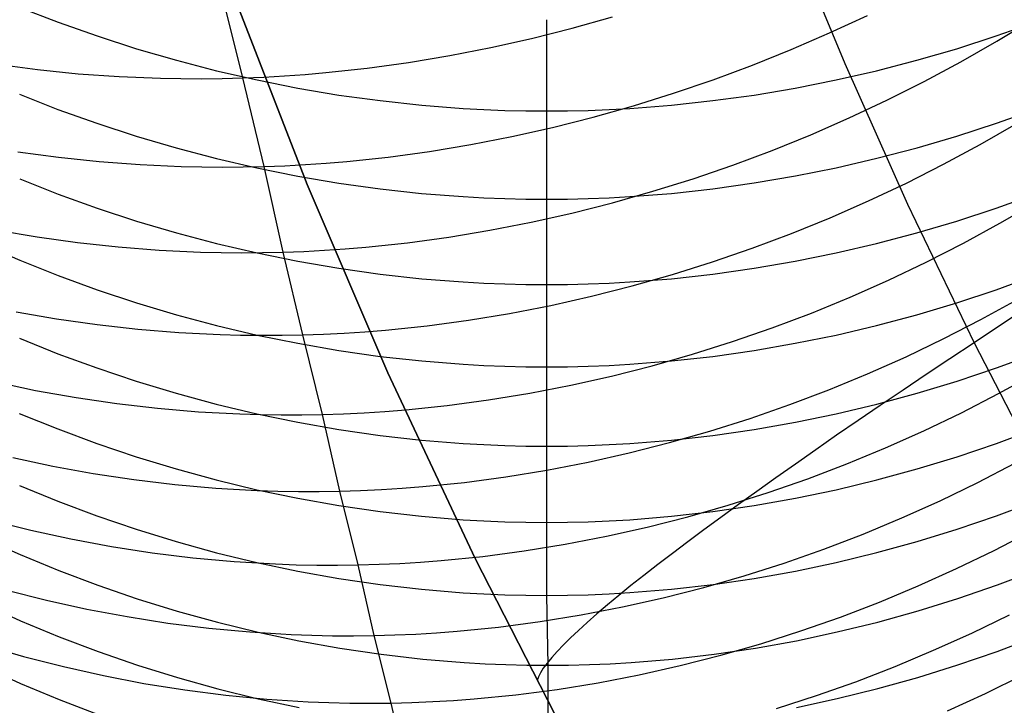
# Model space of a CAD drawing. Extents: x -383 to 1849, y -1185 to -529.
# Tile 40 of 256: x -330.27 to -318.77, y -1111.52 to -1103.51. Entities that reach past the tile are written whole.
import ezdxf

# ---------------------------------------------------------------- set-up
doc = ezdxf.new("R2010")
doc.units = 0
doc.layers.add('PREDEFINITO', color=7, linetype='CONTINUOUS')

msp = doc.modelspace()

# ---------------------------------------------------------------- linework, layer by layer
at = {"layer": 'PREDEFINITO'}
for p, q in [((-321.318, -1102.369, 433.091), (-320.632, -1104.028, 433.078)), ((-327.663, -1104.195, 521.843), (-327.928, -1103.13, 520.127)), ((-327.782, -1103.205, 420), (-326.914, -1105.437, 420)), ((-327.782, -1103.205, 370), (-326.914, -1105.437, 370)), ((-326.914, -1105.437, 395), (-327.782, -1103.205, 395)), ((-327.782, -1103.205, 420), (-326.914, -1105.437, 420)), ((-330.271, -1103.372, 627.961), (-329.822, -1103.545, 628.057)), ((-329.822, -1103.545, 628.057), (-329.366, -1103.705, 628.146)), ((-324.116, -1103.515, 630.375), (-324.116, -1104.58, 628.632)), ((-323.816, -1103.613, 521.668), (-323.345, -1103.48, 521.687)), ((-320.81, -1103.669, 523.646), (-320.368, -1103.464, 523.714)), ((-318.863, -1103.705, 628.146), (-318.408, -1103.545, 628.057)), ((-318.854, -1103.766, 525.719), (-318.442, -1103.515, 525.815)), ((-324.291, -1103.733, 521.658), (-323.816, -1103.613, 521.668)), ((-321.257, -1103.863, 523.587), (-320.81, -1103.669, 523.646)), ((-329.366, -1103.705, 628.146), (-328.906, -1103.853, 628.229)), ((-324.768, -1103.84, 521.657), (-324.291, -1103.733, 521.658)), ((-319.324, -1103.853, 628.228), (-318.863, -1103.705, 628.146)), ((-319.275, -1104.007, 525.631), (-318.854, -1103.766, 525.719)), ((-328.906, -1103.853, 628.229), (-328.441, -1103.988, 628.303)), ((-325.248, -1103.934, 521.665), (-324.768, -1103.84, 521.657)), ((-321.711, -1104.046, 523.535), (-321.257, -1103.863, 523.587)), ((-319.79, -1103.988, 628.303), (-319.324, -1103.853, 628.228)), ((-328.441, -1103.988, 628.303), (-327.971, -1104.11, 628.371)), ((-326.212, -1104.081, 521.708), (-325.729, -1104.014, 521.682)), ((-325.729, -1104.014, 521.682), (-325.248, -1103.934, 521.665)), ((-320.26, -1104.11, 628.371), (-319.79, -1103.988, 628.303)), ((-319.703, -1104.236, 525.55), (-319.275, -1104.007, 525.631)), ((-330.536, -1104.035, 522.361), (-330.063, -1104.097, 522.253)), ((-330.063, -1104.097, 522.253), (-329.587, -1104.145, 522.153)), ((-327.971, -1104.11, 628.371), (-327.498, -1104.218, 628.431)), ((-326.937, -1104.154, 521.765), (-326.696, -1104.133, 521.744)), ((-326.696, -1104.133, 521.744), (-326.212, -1104.081, 521.708)), ((-322.169, -1104.216, 523.492), (-321.711, -1104.046, 523.535)), ((-320.734, -1104.218, 628.431), (-320.26, -1104.11, 628.371)), ((-320.632, -1104.028, 433.078), (-319.9, -1105.668, 433.067)), ((-329.587, -1104.145, 522.153), (-329.108, -1104.179, 522.062)), ((-329.108, -1104.179, 522.062), (-328.628, -1104.199, 521.98)), ((-328.628, -1104.199, 521.98), (-328.387, -1104.203, 521.942)), ((-328.387, -1104.203, 521.942), (-328.146, -1104.204, 521.907)), ((-328.146, -1104.204, 521.907), (-327.905, -1104.202, 521.873)), ((-327.905, -1104.202, 521.873), (-327.663, -1104.195, 521.843)), ((-327.663, -1104.195, 521.843), (-327.421, -1104.185, 521.814)), ((-327.417, -1105.229, 523.582), (-327.663, -1104.195, 521.843)), ((-327.498, -1104.218, 628.431), (-327.021, -1104.313, 628.484)), ((-327.421, -1104.185, 521.814), (-327.179, -1104.171, 521.789)), ((-327.179, -1104.171, 521.789), (-326.937, -1104.154, 521.765)), ((-322.632, -1104.374, 523.457), (-322.169, -1104.216, 523.492)), ((-321.211, -1104.313, 628.484), (-320.734, -1104.218, 628.431)), ((-320.139, -1104.455, 525.476), (-319.703, -1104.236, 525.55)), ((-327.021, -1104.313, 628.484), (-326.541, -1104.394, 628.529)), ((-321.691, -1104.394, 628.528), (-321.211, -1104.313, 628.484)), ((-330.275, -1104.386, 626.219), (-329.825, -1104.562, 626.312)), ((-326.541, -1104.394, 628.529), (-326.059, -1104.46, 628.565)), ((-326.059, -1104.46, 628.565), (-325.575, -1104.512, 628.594)), ((-323.1, -1104.52, 523.431), (-322.632, -1104.374, 523.457)), ((-322.657, -1104.512, 628.594), (-322.173, -1104.46, 628.565)), ((-322.173, -1104.46, 628.565), (-321.691, -1104.394, 628.528)), ((-320.581, -1104.662, 525.411), (-320.139, -1104.455, 525.476)), ((-329.825, -1104.562, 626.312), (-329.37, -1104.724, 626.399)), ((-325.575, -1104.512, 628.594), (-325.09, -1104.55, 628.615)), ((-325.09, -1104.55, 628.615), (-324.847, -1104.563, 628.623)), ((-324.847, -1104.563, 628.623), (-324.603, -1104.573, 628.628)), ((-324.603, -1104.573, 628.628), (-324.36, -1104.579, 628.631)), ((-324.36, -1104.579, 628.631), (-324.116, -1104.58, 628.632)), ((-324.116, -1104.58, 628.632), (-323.873, -1104.579, 628.631)), ((-324.116, -1104.58, 628.632), (-324.116, -1105.611, 626.868)), ((-323.873, -1104.579, 628.631), (-323.629, -1104.573, 628.628)), ((-323.629, -1104.573, 628.628), (-323.386, -1104.563, 628.623)), ((-323.571, -1104.652, 523.412), (-323.1, -1104.52, 523.431)), ((-323.386, -1104.563, 628.623), (-323.143, -1104.55, 628.615)), ((-323.143, -1104.55, 628.615), (-322.657, -1104.512, 628.594)), ((-318.861, -1104.723, 626.398), (-318.405, -1104.56, 626.312)), ((-324.045, -1104.772, 523.403), (-323.571, -1104.652, 523.412)), ((-321.029, -1104.857, 525.353), (-320.581, -1104.662, 525.411)), ((-329.37, -1104.724, 626.399), (-328.909, -1104.874, 626.478)), ((-324.523, -1104.879, 523.402), (-324.045, -1104.772, 523.403)), ((-319.322, -1104.873, 626.477), (-318.861, -1104.723, 626.398)), ((-319.051, -1104.972, 527.402), (-318.631, -1104.73, 527.488)), ((-328.909, -1104.874, 626.478), (-328.443, -1105.011, 626.55)), ((-325.002, -1104.973, 523.409), (-324.523, -1104.879, 523.402)), ((-321.482, -1105.041, 525.303), (-321.029, -1104.857, 525.353)), ((-319.788, -1105.01, 626.55), (-319.322, -1104.873, 626.477)), ((-330.292, -1105.057, 524.085), (-329.818, -1105.121, 523.979)), ((-328.443, -1105.011, 626.55), (-327.973, -1105.134, 626.616)), ((-325.966, -1105.118, 523.451), (-325.483, -1105.052, 523.426)), ((-325.483, -1105.052, 523.426), (-325.002, -1104.973, 523.409)), ((-321.941, -1105.212, 525.26), (-321.482, -1105.041, 525.303)), ((-320.258, -1105.133, 626.615), (-319.788, -1105.01, 626.55)), ((-319.478, -1105.203, 527.324), (-319.051, -1104.972, 527.402)), ((-329.818, -1105.121, 523.979), (-329.342, -1105.171, 523.883)), ((-329.342, -1105.171, 523.883), (-328.863, -1105.207, 523.794)), ((-327.973, -1105.134, 626.616), (-327.5, -1105.244, 626.674)), ((-326.692, -1105.19, 523.506), (-326.45, -1105.169, 523.486)), ((-326.45, -1105.169, 523.486), (-325.966, -1105.118, 523.451)), ((-320.732, -1105.243, 626.674), (-320.258, -1105.133, 626.615)), ((-328.863, -1105.207, 523.794), (-328.383, -1105.229, 523.715)), ((-328.383, -1105.229, 523.715), (-328.142, -1105.234, 523.678)), ((-328.142, -1105.234, 523.678), (-327.901, -1105.236, 523.644)), ((-327.901, -1105.236, 523.644), (-327.659, -1105.234, 523.612)), ((-327.659, -1105.234, 523.612), (-327.417, -1105.229, 523.582)), ((-327.5, -1105.244, 626.674), (-327.023, -1105.34, 626.725)), ((-327.417, -1105.229, 523.582), (-327.175, -1105.219, 523.554)), ((-327.194, -1106.228, 525.344), (-327.417, -1105.229, 523.582)), ((-327.175, -1105.219, 523.554), (-326.934, -1105.206, 523.529)), ((-326.934, -1105.206, 523.529), (-326.692, -1105.19, 523.506)), ((-322.405, -1105.372, 525.226), (-321.941, -1105.212, 525.26)), ((-321.209, -1105.339, 626.724), (-320.732, -1105.243, 626.674)), ((-319.913, -1105.422, 527.253), (-319.478, -1105.203, 527.324)), ((-330.271, -1105.374, 624.461), (-329.822, -1105.551, 624.55)), ((-327.023, -1105.34, 626.725), (-326.543, -1105.422, 626.768)), ((-322.873, -1105.518, 525.2), (-322.405, -1105.372, 525.226)), ((-321.69, -1105.421, 626.768), (-321.209, -1105.339, 626.724)), ((-326.914, -1105.437, 420), (-325.97, -1107.638, 420)), ((-326.914, -1105.437, 370), (-325.97, -1107.638, 370)), ((-325.97, -1107.638, 395), (-326.914, -1105.437, 395)), ((-326.914, -1105.437, 420), (-325.97, -1107.638, 420)), ((-326.543, -1105.422, 626.768), (-326.06, -1105.489, 626.804)), ((-326.06, -1105.489, 626.804), (-325.576, -1105.542, 626.832)), ((-323.345, -1105.652, 525.182), (-322.873, -1105.518, 525.2)), ((-322.657, -1105.542, 626.832), (-322.172, -1105.489, 626.804)), ((-322.172, -1105.489, 626.804), (-321.69, -1105.421, 626.768)), ((-320.354, -1105.63, 527.19), (-319.913, -1105.422, 527.253)), ((-329.822, -1105.551, 624.55), (-329.366, -1105.715, 624.633)), ((-325.576, -1105.542, 626.832), (-325.09, -1105.58, 626.852)), ((-325.09, -1105.58, 626.852), (-324.847, -1105.593, 626.859)), ((-324.847, -1105.593, 626.859), (-324.604, -1105.603, 626.864)), ((-324.604, -1105.603, 626.864), (-324.36, -1105.609, 626.867)), ((-324.36, -1105.609, 626.867), (-324.116, -1105.611, 626.868)), ((-324.116, -1105.611, 626.868), (-323.873, -1105.609, 626.867)), ((-324.116, -1105.611, 626.868), (-324.116, -1106.608, 625.084)), ((-323.873, -1105.609, 626.867), (-323.629, -1105.603, 626.864)), ((-323.629, -1105.603, 626.864), (-323.386, -1105.593, 626.859)), ((-323.386, -1105.593, 626.859), (-323.142, -1105.58, 626.852)), ((-323.142, -1105.58, 626.852), (-322.657, -1105.542, 626.832)), ((-320.802, -1105.827, 527.134), (-320.354, -1105.63, 527.19)), ((-318.863, -1105.715, 624.633), (-318.408, -1105.551, 624.55)), ((-329.366, -1105.715, 624.633), (-328.906, -1105.866, 624.71)), ((-323.82, -1105.772, 525.173), (-323.345, -1105.652, 525.182)), ((-319.9, -1105.668, 433.067), (-319.122, -1107.286, 433.058)), ((-319.324, -1105.866, 624.709), (-318.863, -1105.715, 624.633)), ((-318.819, -1105.892, 529.197), (-318.4, -1105.648, 529.28)), ((-324.297, -1105.88, 525.171), (-323.82, -1105.772, 525.173)), ((-321.255, -1106.011, 527.085), (-320.802, -1105.827, 527.134)), ((-319.79, -1106.003, 624.779), (-319.324, -1105.866, 624.709)), ((-330.539, -1105.971, 525.937), (-330.069, -1106.05, 525.828)), ((-328.906, -1105.866, 624.71), (-328.441, -1106.003, 624.779)), ((-325.259, -1106.053, 525.194), (-324.777, -1105.973, 525.179)), ((-324.777, -1105.973, 525.179), (-324.297, -1105.88, 525.171)), ((-319.246, -1106.124, 529.121), (-318.819, -1105.892, 529.197)), ((-330.069, -1106.05, 525.828), (-329.596, -1106.116, 525.727)), ((-328.441, -1106.003, 624.779), (-327.971, -1106.128, 624.842)), ((-325.742, -1106.119, 525.219), (-325.259, -1106.053, 525.194)), ((-321.714, -1106.183, 527.044), (-321.255, -1106.011, 527.085)), ((-320.26, -1106.128, 624.842), (-319.79, -1106.003, 624.779)), ((-330.714, -1106.132, 622.591), (-330.271, -1106.323, 622.682)), ((-329.596, -1106.116, 525.727), (-329.119, -1106.167, 525.633)), ((-329.119, -1106.167, 525.633), (-328.64, -1106.204, 525.548)), ((-328.64, -1106.204, 525.548), (-328.16, -1106.227, 525.472)), ((-327.971, -1106.128, 624.842), (-327.498, -1106.238, 624.898)), ((-326.952, -1106.219, 525.317), (-326.71, -1106.207, 525.293)), ((-326.71, -1106.207, 525.293), (-326.468, -1106.19, 525.271)), ((-326.468, -1106.19, 525.271), (-326.226, -1106.17, 525.251)), ((-326.226, -1106.17, 525.251), (-325.742, -1106.119, 525.219)), ((-322.177, -1106.342, 527.011), (-321.714, -1106.183, 527.044)), ((-320.734, -1106.238, 624.898), (-320.26, -1106.128, 624.842)), ((-319.68, -1106.346, 529.052), (-319.246, -1106.124, 529.121)), ((-330.271, -1106.323, 622.682), (-329.822, -1106.501, 622.768)), ((-328.16, -1106.227, 525.472), (-327.919, -1106.233, 525.436)), ((-327.919, -1106.233, 525.436), (-327.677, -1106.235, 525.403)), ((-327.677, -1106.235, 525.403), (-327.436, -1106.234, 525.372)), ((-327.498, -1106.238, 624.898), (-327.021, -1106.335, 624.946)), ((-327.436, -1106.234, 525.372), (-327.194, -1106.228, 525.344)), ((-327.194, -1106.228, 525.344), (-326.952, -1106.219, 525.317)), ((-326.965, -1107.194, 527.125), (-327.194, -1106.228, 525.344)), ((-321.211, -1106.335, 624.946), (-320.734, -1106.238, 624.898)), ((-327.021, -1106.335, 624.946), (-326.541, -1106.417, 624.988)), ((-326.541, -1106.417, 624.988), (-326.059, -1106.485, 625.022)), ((-322.645, -1106.489, 526.986), (-322.177, -1106.342, 527.011)), ((-322.173, -1106.485, 625.022), (-321.691, -1106.417, 624.988)), ((-321.691, -1106.417, 624.988), (-321.211, -1106.335, 624.946)), ((-320.121, -1106.555, 528.991), (-319.68, -1106.346, 529.052)), ((-329.822, -1106.501, 622.768), (-329.366, -1106.667, 622.848)), ((-326.059, -1106.485, 625.022), (-325.575, -1106.539, 625.049)), ((-325.575, -1106.539, 625.049), (-325.09, -1106.577, 625.069)), ((-323.143, -1106.577, 625.069), (-322.657, -1106.539, 625.049)), ((-323.116, -1106.623, 526.969), (-322.645, -1106.489, 526.986)), ((-322.657, -1106.539, 625.049), (-322.173, -1106.485, 625.022)), ((-320.569, -1106.753, 528.936), (-320.121, -1106.555, 528.991)), ((-318.863, -1106.667, 622.848), (-318.408, -1106.501, 622.768)), ((-329.366, -1106.667, 622.848), (-328.906, -1106.819, 622.921)), ((-325.09, -1106.577, 625.069), (-324.847, -1106.591, 625.075)), ((-324.847, -1106.591, 625.075), (-324.603, -1106.6, 625.08)), ((-324.603, -1106.6, 625.08), (-324.36, -1106.606, 625.083)), ((-324.36, -1106.606, 625.083), (-324.116, -1106.608, 625.084)), ((-324.116, -1106.608, 625.084), (-323.873, -1106.606, 625.083)), ((-324.116, -1106.608, 625.084), (-324.116, -1107.569, 623.281)), ((-323.873, -1106.606, 625.083), (-323.629, -1106.6, 625.08)), ((-323.629, -1106.6, 625.08), (-323.386, -1106.591, 625.075)), ((-323.591, -1106.743, 526.959), (-323.116, -1106.623, 526.969)), ((-323.386, -1106.591, 625.075), (-323.143, -1106.577, 625.069)), ((-319.324, -1106.819, 622.921), (-318.863, -1106.667, 622.848)), ((-324.068, -1106.85, 526.958), (-323.591, -1106.743, 526.959)), ((-321.022, -1106.939, 528.889), (-320.569, -1106.753, 528.936)), ((-319.042, -1107.015, 530.938), (-318.615, -1106.781, 531.011)), ((-328.906, -1106.819, 622.921), (-328.44, -1106.959, 622.988)), ((-324.548, -1106.943, 526.965), (-324.068, -1106.85, 526.958)), ((-319.79, -1106.959, 622.988), (-319.324, -1106.819, 622.921)), ((-318.523, -1106.892, 433.667), (-318.826, -1107.09, 433.365)), ((-330.312, -1106.924, 527.698), (-329.841, -1107.006, 527.593)), ((-329.841, -1107.006, 527.593), (-329.367, -1107.073, 527.495)), ((-328.44, -1106.959, 622.988), (-327.971, -1107.084, 623.048)), ((-325.029, -1107.022, 526.98), (-324.548, -1106.943, 526.965)), ((-321.48, -1107.112, 528.849), (-321.022, -1106.939, 528.889)), ((-320.26, -1107.084, 623.048), (-319.79, -1106.959, 622.988)), ((-319.476, -1107.238, 530.871), (-319.042, -1107.015, 530.938)), ((-329.367, -1107.073, 527.495), (-328.891, -1107.127, 527.404)), ((-328.891, -1107.127, 527.404), (-328.412, -1107.165, 527.322)), ((-327.971, -1107.084, 623.048), (-327.497, -1107.196, 623.102)), ((-325.996, -1107.138, 527.035), (-325.512, -1107.087, 527.004)), ((-325.512, -1107.087, 527.004), (-325.029, -1107.022, 526.98)), ((-321.943, -1107.272, 528.817), (-321.48, -1107.112, 528.849)), ((-320.734, -1107.196, 623.102), (-320.26, -1107.084, 623.048)), ((-318.826, -1107.09, 433.365), (-319.122, -1107.286, 433.058)), ((-330.275, -1107.233, 620.882), (-329.825, -1107.414, 620.964)), ((-328.412, -1107.165, 527.322), (-327.931, -1107.19, 527.248)), ((-327.931, -1107.19, 527.248), (-327.69, -1107.197, 527.214)), ((-327.69, -1107.197, 527.214), (-327.448, -1107.199, 527.182)), ((-327.497, -1107.196, 623.102), (-327.021, -1107.293, 623.149)), ((-327.448, -1107.199, 527.182), (-327.206, -1107.199, 527.152)), ((-327.206, -1107.199, 527.152), (-326.965, -1107.194, 527.125)), ((-326.965, -1107.194, 527.125), (-326.722, -1107.186, 527.099)), ((-326.732, -1108.123, 528.924), (-326.965, -1107.194, 527.125)), ((-326.722, -1107.186, 527.099), (-326.48, -1107.173, 527.076)), ((-326.48, -1107.173, 527.076), (-326.238, -1107.157, 527.054)), ((-326.238, -1107.157, 527.054), (-325.996, -1107.138, 527.035)), ((-321.211, -1107.293, 623.149), (-320.734, -1107.196, 623.102)), ((-319.917, -1107.449, 530.811), (-319.476, -1107.238, 530.871)), ((-327.021, -1107.293, 623.149), (-326.541, -1107.377, 623.188)), ((-322.41, -1107.42, 528.792), (-321.943, -1107.272, 528.817)), ((-321.691, -1107.377, 623.189), (-321.211, -1107.293, 623.149)), ((-319.122, -1107.286, 433.058), (-319.404, -1107.473, 432.752)), ((-319.122, -1107.286, 433.058), (-318.299, -1108.882, 433.05)), ((-329.825, -1107.414, 620.964), (-329.37, -1107.581, 621.041)), ((-326.541, -1107.377, 623.188), (-326.059, -1107.445, 623.221)), ((-326.059, -1107.445, 623.221), (-325.575, -1107.499, 623.247)), ((-322.881, -1107.554, 528.775), (-322.41, -1107.42, 528.792)), ((-322.657, -1107.499, 623.247), (-322.173, -1107.445, 623.221)), ((-322.173, -1107.445, 623.221), (-321.691, -1107.377, 623.189)), ((-320.365, -1107.648, 530.759), (-319.917, -1107.449, 530.811)), ((-319.404, -1107.473, 432.752), (-319.681, -1107.658, 432.437)), ((-318.86, -1107.581, 621.041), (-318.404, -1107.414, 620.964)), ((-329.37, -1107.581, 621.041), (-328.909, -1107.735, 621.111)), ((-325.575, -1107.499, 623.247), (-325.09, -1107.538, 623.266)), ((-325.09, -1107.538, 623.266), (-324.847, -1107.551, 623.272)), ((-324.847, -1107.551, 623.272), (-324.603, -1107.561, 623.277)), ((-324.603, -1107.561, 623.277), (-324.36, -1107.567, 623.28)), ((-324.36, -1107.567, 623.28), (-324.116, -1107.569, 623.281)), ((-324.116, -1107.569, 623.281), (-323.873, -1107.567, 623.28)), ((-324.116, -1107.569, 623.281), (-324.116, -1108.494, 621.457)), ((-323.873, -1107.567, 623.28), (-323.629, -1107.561, 623.277)), ((-323.629, -1107.561, 623.277), (-323.386, -1107.551, 623.272)), ((-323.386, -1107.551, 623.272), (-323.143, -1107.538, 623.266)), ((-323.356, -1107.675, 528.766), (-322.881, -1107.554, 528.775)), ((-323.143, -1107.538, 623.266), (-322.657, -1107.499, 623.247)), ((-319.321, -1107.735, 621.111), (-318.86, -1107.581, 621.041)), ((-325.97, -1107.638, 420), (-324.951, -1109.805, 420)), ((-325.97, -1107.638, 370), (-324.951, -1109.805, 370)), ((-324.951, -1109.805, 395), (-325.97, -1107.638, 395)), ((-325.97, -1107.638, 420), (-324.951, -1109.805, 420)), ((-323.833, -1107.782, 528.764), (-323.356, -1107.675, 528.766)), ((-320.818, -1107.834, 530.713), (-320.365, -1107.648, 530.759)), ((-319.681, -1107.658, 432.437), (-319.952, -1107.84, 432.113)), ((-318.836, -1107.879, 532.768), (-318.409, -1107.644, 532.839)), ((-330.552, -1107.744, 529.586), (-330.085, -1107.842, 529.477)), ((-328.909, -1107.735, 621.111), (-328.443, -1107.876, 621.175)), ((-324.313, -1107.875, 528.771), (-323.833, -1107.782, 528.764)), ((-319.787, -1107.876, 621.175), (-319.321, -1107.735, 621.111)), ((-330.085, -1107.842, 529.477), (-329.613, -1107.925, 529.376)), ((-329.613, -1107.925, 529.376), (-329.138, -1107.995, 529.281)), ((-328.443, -1107.876, 621.175), (-327.974, -1108.003, 621.233)), ((-324.795, -1107.954, 528.785), (-324.313, -1107.875, 528.771)), ((-321.276, -1108.008, 530.675), (-320.818, -1107.834, 530.713)), ((-320.257, -1108.003, 621.233), (-319.787, -1107.876, 621.175)), ((-319.952, -1107.84, 432.113), (-320.217, -1108.019, 431.779)), ((-319.269, -1108.103, 532.704), (-318.836, -1107.879, 532.768)), ((-329.138, -1107.995, 529.281), (-328.661, -1108.05, 529.194)), ((-328.661, -1108.05, 529.194), (-328.181, -1108.091, 529.114)), ((-327.974, -1108.003, 621.233), (-327.5, -1108.116, 621.285)), ((-325.762, -1108.069, 528.838), (-325.278, -1108.019, 528.807)), ((-325.278, -1108.019, 528.807), (-324.795, -1107.954, 528.785)), ((-321.739, -1108.169, 530.643), (-321.276, -1108.008, 530.675)), ((-320.731, -1108.116, 621.285), (-320.257, -1108.003, 621.233)), ((-320.217, -1108.019, 431.779), (-320.475, -1108.195, 431.437)), ((-330.276, -1108.111, 619.065), (-329.826, -1108.293, 619.144)), ((-328.181, -1108.091, 529.114), (-327.699, -1108.117, 529.043)), ((-327.699, -1108.117, 529.043), (-327.458, -1108.124, 529.01)), ((-327.5, -1108.116, 621.285), (-327.023, -1108.215, 621.33)), ((-327.458, -1108.124, 529.01), (-327.216, -1108.128, 528.979)), ((-327.216, -1108.128, 528.979), (-326.974, -1108.128, 528.95)), ((-326.974, -1108.128, 528.95), (-326.732, -1108.123, 528.924)), ((-326.732, -1108.123, 528.924), (-326.489, -1108.116, 528.899)), ((-326.53, -1109.019, 530.745), (-326.732, -1108.123, 528.924)), ((-326.489, -1108.116, 528.899), (-326.247, -1108.104, 528.877)), ((-326.247, -1108.104, 528.877), (-326.005, -1108.088, 528.856)), ((-326.005, -1108.088, 528.856), (-325.762, -1108.069, 528.838)), ((-321.209, -1108.215, 621.33), (-320.731, -1108.116, 621.285)), ((-319.709, -1108.314, 532.646), (-319.269, -1108.103, 532.704)), ((-327.023, -1108.215, 621.33), (-326.543, -1108.299, 621.368)), ((-322.207, -1108.317, 530.619), (-321.739, -1108.169, 530.643)), ((-321.689, -1108.299, 621.368), (-321.209, -1108.215, 621.33)), ((-320.475, -1108.195, 431.437), (-320.727, -1108.367, 431.086)), ((-329.826, -1108.293, 619.144), (-329.37, -1108.463, 619.217)), ((-326.543, -1108.299, 621.368), (-326.06, -1108.369, 621.4)), ((-326.06, -1108.369, 621.4), (-325.576, -1108.423, 621.425)), ((-322.678, -1108.452, 530.603), (-322.207, -1108.317, 530.619)), ((-322.656, -1108.423, 621.425), (-322.172, -1108.369, 621.4)), ((-322.172, -1108.369, 621.4), (-321.689, -1108.299, 621.368)), ((-320.727, -1108.367, 431.086), (-320.972, -1108.536, 430.727)), ((-320.155, -1108.513, 532.596), (-319.709, -1108.314, 532.646)), ((-318.86, -1108.462, 619.217), (-318.404, -1108.293, 619.144)), ((-329.37, -1108.463, 619.217), (-328.91, -1108.618, 619.284)), ((-325.576, -1108.423, 621.425), (-325.09, -1108.463, 621.443)), ((-325.09, -1108.463, 621.443), (-324.847, -1108.476, 621.449)), ((-324.847, -1108.476, 621.449), (-324.604, -1108.486, 621.454)), ((-324.604, -1108.486, 621.454), (-324.36, -1108.492, 621.456)), ((-324.36, -1108.492, 621.456), (-324.116, -1108.494, 621.457)), ((-324.116, -1108.494, 621.457), (-324.117, -1109.384, 619.615)), ((-324.116, -1108.494, 621.457), (-323.873, -1108.492, 621.456)), ((-323.873, -1108.492, 621.456), (-323.629, -1108.486, 621.454)), ((-323.629, -1108.486, 621.454), (-323.386, -1108.476, 621.449)), ((-323.386, -1108.476, 621.449), (-323.142, -1108.463, 621.443)), ((-323.153, -1108.573, 530.594), (-322.678, -1108.452, 530.603)), ((-323.142, -1108.463, 621.443), (-322.656, -1108.423, 621.425)), ((-319.321, -1108.618, 619.284), (-318.86, -1108.462, 619.217)), ((-328.91, -1108.618, 619.284), (-328.444, -1108.76, 619.346)), ((-323.63, -1108.68, 530.592), (-323.153, -1108.573, 530.594)), ((-320.972, -1108.536, 430.727), (-321.209, -1108.702, 430.359)), ((-320.608, -1108.7, 532.552), (-320.155, -1108.513, 532.596)), ((-319.787, -1108.76, 619.346), (-319.321, -1108.618, 619.284)), ((-330.352, -1108.627, 531.382), (-329.884, -1108.727, 531.277)), ((-329.884, -1108.727, 531.277), (-329.413, -1108.813, 531.179)), ((-324.111, -1108.774, 530.598), (-323.63, -1108.68, 530.592)), ((-321.209, -1108.702, 430.359), (-321.439, -1108.864, 429.984)), ((-321.065, -1108.875, 532.515), (-320.608, -1108.7, 532.552)), ((-319.078, -1108.918, 534.56), (-318.645, -1108.693, 534.622)), ((-329.413, -1108.813, 531.179), (-328.938, -1108.884, 531.088)), ((-328.444, -1108.76, 619.346), (-327.974, -1108.888, 619.401)), ((-325.076, -1108.917, 530.633), (-324.592, -1108.852, 530.612)), ((-324.592, -1108.852, 530.612), (-324.111, -1108.774, 530.598)), ((-320.258, -1108.888, 619.401), (-319.787, -1108.76, 619.346)), ((-330.275, -1108.953, 617.233), (-329.825, -1109.137, 617.309)), ((-328.938, -1108.884, 531.088), (-328.46, -1108.941, 531.004)), ((-328.46, -1108.941, 531.004), (-327.98, -1108.983, 530.928)), ((-327.974, -1108.888, 619.401), (-327.5, -1109.002, 619.45)), ((-325.803, -1108.985, 530.68), (-325.56, -1108.966, 530.662)), ((-325.56, -1108.966, 530.662), (-325.076, -1108.917, 530.633)), ((-321.439, -1108.864, 429.984), (-321.661, -1109.022, 429.601)), ((-321.528, -1109.036, 532.484), (-321.065, -1108.875, 532.515)), ((-320.732, -1109.002, 619.45), (-320.258, -1108.888, 619.401)), ((-319.519, -1109.131, 534.505), (-319.078, -1108.918, 534.56)), ((-327.98, -1108.983, 530.928), (-327.498, -1109.01, 530.859)), ((-327.5, -1109.002, 619.45), (-327.023, -1109.102, 619.494)), ((-327.498, -1109.01, 530.859), (-327.256, -1109.018, 530.828)), ((-327.256, -1109.018, 530.828), (-327.014, -1109.022, 530.798)), ((-327.014, -1109.022, 530.798), (-326.772, -1109.023, 530.77)), ((-326.772, -1109.023, 530.77), (-326.53, -1109.019, 530.745)), ((-326.53, -1109.019, 530.745), (-326.288, -1109.012, 530.721)), ((-326.316, -1109.88, 532.581), (-326.53, -1109.019, 530.745)), ((-326.288, -1109.012, 530.721), (-326.045, -1109, 530.7)), ((-326.045, -1109, 530.7), (-325.803, -1108.985, 530.68)), ((-321.995, -1109.184, 532.461), (-321.528, -1109.036, 532.484)), ((-321.661, -1109.022, 429.601), (-321.875, -1109.175, 429.211)), ((-321.209, -1109.102, 619.494), (-320.732, -1109.002, 619.45)), ((-329.825, -1109.137, 617.309), (-329.37, -1109.307, 617.378)), ((-327.023, -1109.102, 619.494), (-326.543, -1109.187, 619.53)), ((-326.543, -1109.187, 619.53), (-326.061, -1109.257, 619.561)), ((-322.466, -1109.318, 532.445), (-321.995, -1109.184, 532.461)), ((-322.172, -1109.257, 619.561), (-321.689, -1109.187, 619.53)), ((-321.875, -1109.175, 429.211), (-322.081, -1109.325, 428.813)), ((-321.689, -1109.187, 619.53), (-321.209, -1109.102, 619.494)), ((-319.966, -1109.332, 534.456), (-319.519, -1109.131, 534.505)), ((-318.86, -1109.306, 617.378), (-318.404, -1109.135, 617.308)), ((-329.37, -1109.307, 617.378), (-328.909, -1109.464, 617.443)), ((-326.061, -1109.257, 619.561), (-325.577, -1109.312, 619.584)), ((-325.577, -1109.312, 619.584), (-325.091, -1109.352, 619.602)), ((-323.143, -1109.352, 619.602), (-322.657, -1109.312, 619.584)), ((-322.657, -1109.312, 619.584), (-322.172, -1109.257, 619.561)), ((-319.321, -1109.463, 617.442), (-318.86, -1109.306, 617.378)), ((-330.606, -1109.359, 533.301), (-330.141, -1109.474, 533.194)), ((-325.091, -1109.352, 619.602), (-324.847, -1109.366, 619.608)), ((-324.847, -1109.366, 619.608), (-324.604, -1109.376, 619.612)), ((-324.604, -1109.376, 619.612), (-324.36, -1109.382, 619.615)), ((-324.36, -1109.382, 619.615), (-324.117, -1109.384, 619.615)), ((-324.117, -1109.384, 619.615), (-323.873, -1109.382, 619.615)), ((-324.117, -1109.384, 619.615), (-324.116, -1110.236, 617.758)), ((-323.873, -1109.382, 619.615), (-323.629, -1109.376, 619.612)), ((-323.629, -1109.376, 619.612), (-323.386, -1109.366, 619.608)), ((-323.386, -1109.366, 619.608), (-323.143, -1109.352, 619.602)), ((-322.94, -1109.439, 532.436), (-322.466, -1109.318, 532.445)), ((-322.081, -1109.325, 428.813), (-322.278, -1109.47, 428.41)), ((-320.418, -1109.52, 534.413), (-319.966, -1109.332, 534.456)), ((-330.141, -1109.474, 533.194), (-329.673, -1109.576, 533.093)), ((-328.909, -1109.464, 617.443), (-328.443, -1109.607, 617.501)), ((-323.897, -1109.639, 532.441), (-323.417, -1109.546, 532.435)), ((-323.417, -1109.546, 532.435), (-322.94, -1109.439, 532.436)), ((-322.278, -1109.47, 428.41), (-322.467, -1109.61, 428)), ((-320.876, -1109.695, 534.377), (-320.418, -1109.52, 534.413)), ((-319.787, -1109.606, 617.501), (-319.321, -1109.463, 617.442)), ((-318.888, -1109.71, 536.428), (-318.455, -1109.484, 536.487)), ((-330.709, -1109.561, 615.308), (-330.265, -1109.759, 615.384)), ((-329.673, -1109.576, 533.093), (-329.2, -1109.664, 532.999)), ((-328.443, -1109.607, 617.501), (-327.973, -1109.737, 617.554)), ((-324.378, -1109.717, 532.454), (-323.897, -1109.639, 532.441)), ((-322.467, -1109.61, 428), (-322.646, -1109.745, 427.584)), ((-320.257, -1109.736, 617.554), (-319.787, -1109.606, 617.501)), ((-330.265, -1109.759, 615.384), (-329.815, -1109.944, 615.456)), ((-329.2, -1109.664, 532.999), (-328.725, -1109.737, 532.911)), ((-328.725, -1109.737, 532.911), (-328.247, -1109.796, 532.831)), ((-327.973, -1109.737, 617.554), (-327.499, -1109.852, 617.601)), ((-324.862, -1109.78, 532.474), (-324.378, -1109.717, 532.454)), ((-322.646, -1109.745, 427.584), (-322.817, -1109.876, 427.162)), ((-321.339, -1109.858, 534.348), (-320.876, -1109.695, 534.377)), ((-320.731, -1109.851, 617.601), (-320.257, -1109.736, 617.554)), ((-319.327, -1109.923, 536.374), (-318.888, -1109.71, 536.428)), ((-328.247, -1109.796, 532.831), (-327.766, -1109.839, 532.757)), ((-327.766, -1109.839, 532.757), (-327.284, -1109.868, 532.691)), ((-327.499, -1109.852, 617.601), (-327.022, -1109.952, 617.642)), ((-327.284, -1109.868, 532.691), (-327.042, -1109.877, 532.661)), ((-327.042, -1109.877, 532.661), (-326.8, -1109.882, 532.633)), ((-326.8, -1109.882, 532.633), (-326.558, -1109.883, 532.606)), ((-326.558, -1109.883, 532.606), (-326.316, -1109.88, 532.581)), ((-326.316, -1109.88, 532.581), (-326.073, -1109.873, 532.559)), ((-326.13, -1110.704, 534.438), (-326.316, -1109.88, 532.581)), ((-326.073, -1109.873, 532.559), (-325.831, -1109.862, 532.538)), ((-325.831, -1109.862, 532.538), (-325.588, -1109.847, 532.519)), ((-325.588, -1109.847, 532.519), (-325.346, -1109.829, 532.502)), ((-325.346, -1109.829, 532.502), (-324.862, -1109.78, 532.474)), ((-324.951, -1109.805, 420), (-323.859, -1111.936, 420)), ((-324.951, -1109.805, 370), (-323.859, -1111.936, 370)), ((-323.859, -1111.936, 395), (-324.951, -1109.805, 395)), ((-324.951, -1109.805, 420), (-323.859, -1111.936, 420)), ((-322.817, -1109.876, 427.162), (-322.978, -1110.002, 426.735)), ((-321.807, -1110.006, 534.326), (-321.339, -1109.858, 534.348)), ((-321.209, -1109.951, 617.642), (-320.731, -1109.851, 617.601)), ((-329.815, -1109.944, 615.456), (-329.359, -1110.116, 615.522)), ((-327.022, -1109.952, 617.642), (-326.542, -1110.038, 617.677)), ((-322.978, -1110.002, 426.735), (-323.13, -1110.122, 426.304)), ((-322.278, -1110.142, 534.31), (-321.807, -1110.006, 534.326)), ((-321.689, -1110.037, 617.677), (-321.209, -1109.951, 617.642)), ((-319.773, -1110.124, 536.327), (-319.327, -1109.923, 536.374)), ((-318.85, -1110.114, 615.521), (-318.394, -1109.943, 615.455)), ((-329.359, -1110.116, 615.522), (-328.898, -1110.274, 615.583)), ((-326.542, -1110.038, 617.677), (-326.06, -1110.108, 617.706)), ((-326.06, -1110.108, 617.706), (-325.576, -1110.164, 617.729)), ((-322.656, -1110.163, 617.729), (-322.171, -1110.108, 617.706)), ((-322.171, -1110.108, 617.706), (-321.689, -1110.037, 617.677)), ((-319.31, -1110.273, 615.583), (-318.85, -1110.114, 615.521)), ((-330.421, -1110.174, 535.125), (-329.957, -1110.292, 535.023)), ((-325.576, -1110.164, 617.729), (-325.09, -1110.204, 617.745)), ((-325.09, -1110.204, 617.745), (-324.847, -1110.218, 617.751)), ((-324.847, -1110.218, 617.751), (-324.603, -1110.228, 617.755)), ((-324.603, -1110.228, 617.755), (-324.359, -1110.234, 617.757)), ((-324.359, -1110.234, 617.757), (-324.116, -1110.236, 617.758)), ((-324.116, -1110.236, 617.758), (-323.872, -1110.234, 617.757)), ((-324.116, -1110.236, 617.758), (-324.103, -1111.052, 615.883)), ((-323.872, -1110.234, 617.757), (-323.629, -1110.228, 617.755)), ((-323.629, -1110.228, 617.755), (-323.385, -1110.218, 617.751)), ((-323.385, -1110.218, 617.751), (-323.142, -1110.203, 617.745)), ((-323.13, -1110.122, 426.304), (-323.272, -1110.237, 425.868)), ((-323.142, -1110.203, 617.745), (-322.656, -1110.163, 617.729)), ((-322.752, -1110.263, 534.301), (-322.278, -1110.142, 534.31)), ((-320.225, -1110.313, 536.286), (-319.773, -1110.124, 536.327)), ((-330.704, -1110.333, 613.449), (-330.26, -1110.532, 613.522)), ((-329.957, -1110.292, 535.023), (-329.488, -1110.395, 534.926)), ((-328.898, -1110.274, 615.583), (-328.432, -1110.418, 615.639)), ((-323.404, -1110.347, 425.429), (-323.527, -1110.452, 424.986)), ((-323.272, -1110.237, 425.868), (-323.404, -1110.347, 425.429)), ((-323.23, -1110.371, 534.299), (-322.752, -1110.263, 534.301)), ((-320.682, -1110.489, 536.252), (-320.225, -1110.313, 536.286)), ((-319.776, -1110.417, 615.638), (-319.31, -1110.273, 615.583)), ((-329.488, -1110.395, 534.926), (-329.016, -1110.484, 534.836)), ((-328.432, -1110.418, 615.639), (-327.961, -1110.549, 615.689)), ((-324.192, -1110.542, 534.317), (-323.71, -1110.464, 534.304)), ((-323.71, -1110.464, 534.304), (-323.23, -1110.371, 534.299)), ((-323.527, -1110.452, 424.986), (-323.64, -1110.551, 424.539)), ((-320.246, -1110.548, 615.689), (-319.776, -1110.417, 615.638)), ((-319.148, -1110.675, 538.263), (-318.709, -1110.461, 538.314)), ((-330.26, -1110.532, 613.522), (-329.81, -1110.718, 613.589)), ((-329.016, -1110.484, 534.836), (-328.54, -1110.558, 534.753)), ((-328.54, -1110.558, 534.753), (-328.062, -1110.618, 534.676)), ((-327.961, -1110.549, 615.689), (-327.487, -1110.664, 615.734)), ((-324.676, -1110.606, 534.336), (-324.192, -1110.542, 534.317)), ((-323.64, -1110.551, 424.539), (-323.743, -1110.644, 424.09)), ((-321.144, -1110.651, 536.224), (-320.682, -1110.489, 536.252)), ((-320.72, -1110.663, 615.734), (-320.246, -1110.548, 615.689)), ((-328.062, -1110.618, 534.676), (-327.581, -1110.662, 534.606)), ((-327.581, -1110.662, 534.606), (-327.099, -1110.692, 534.543)), ((-327.487, -1110.664, 615.734), (-327.01, -1110.766, 615.773)), ((-327.099, -1110.692, 534.543), (-326.857, -1110.701, 534.514)), ((-325.888, -1110.698, 534.416), (-325.645, -1110.687, 534.397)), ((-325.645, -1110.687, 534.397), (-325.403, -1110.673, 534.379)), ((-325.403, -1110.673, 534.379), (-325.16, -1110.654, 534.363)), ((-325.16, -1110.654, 534.363), (-324.676, -1110.606, 534.336)), ((-323.743, -1110.644, 424.09), (-323.836, -1110.732, 423.639)), ((-321.611, -1110.8, 536.202), (-321.144, -1110.651, 536.224)), ((-321.197, -1110.765, 615.773), (-320.72, -1110.663, 615.734)), ((-319.594, -1110.877, 538.218), (-319.148, -1110.675, 538.263)), ((-329.81, -1110.718, 613.589), (-329.355, -1110.89, 613.652)), ((-327.01, -1110.766, 615.773), (-326.53, -1110.852, 615.806)), ((-326.857, -1110.701, 534.514), (-326.615, -1110.706, 534.487)), ((-326.615, -1110.706, 534.487), (-326.373, -1110.707, 534.461)), ((-326.373, -1110.707, 534.461), (-326.13, -1110.704, 534.438)), ((-326.13, -1110.704, 534.438), (-325.888, -1110.698, 534.416)), ((-325.932, -1111.493, 536.309), (-326.13, -1110.704, 534.438)), ((-323.836, -1110.732, 423.639), (-323.92, -1110.814, 423.186)), ((-322.082, -1110.935, 536.187), (-321.611, -1110.8, 536.202)), ((-321.677, -1110.851, 615.806), (-321.197, -1110.765, 615.773)), ((-318.852, -1110.889, 613.651), (-318.397, -1110.716, 613.589)), ((-330.687, -1110.815, 537.07), (-330.226, -1110.948, 536.966)), ((-329.355, -1110.89, 613.652), (-328.894, -1111.049, 613.71)), ((-326.53, -1110.852, 615.806), (-326.047, -1110.923, 615.834)), ((-326.047, -1110.923, 615.834), (-325.563, -1110.979, 615.855)), ((-323.993, -1110.891, 422.732), (-324.056, -1110.961, 422.277)), ((-323.92, -1110.814, 423.186), (-323.993, -1110.891, 422.732)), ((-322.643, -1110.979, 615.855), (-322.159, -1110.923, 615.834)), ((-322.159, -1110.923, 615.834), (-321.677, -1110.851, 615.806)), ((-320.045, -1111.067, 538.179), (-319.594, -1110.877, 538.218)), ((-319.313, -1111.048, 613.709), (-318.852, -1110.889, 613.651)), ((-330.226, -1110.948, 536.966), (-329.761, -1111.067, 536.868)), ((-325.563, -1110.979, 615.855), (-325.077, -1111.019, 615.871)), ((-325.077, -1111.019, 615.871), (-324.833, -1111.033, 615.876)), ((-324.833, -1111.033, 615.876), (-324.59, -1111.044, 615.88)), ((-324.11, -1111.027, 421.821), (-324.154, -1111.086, 421.365)), ((-324.056, -1110.961, 422.277), (-324.11, -1111.027, 421.821)), ((-323.615, -1111.043, 615.88), (-323.372, -1111.033, 615.876)), ((-323.372, -1111.033, 615.876), (-323.129, -1111.019, 615.871)), ((-323.129, -1111.019, 615.871), (-322.643, -1110.979, 615.855)), ((-322.556, -1111.056, 536.178), (-322.082, -1110.935, 536.187)), ((-330.704, -1111.063, 611.575), (-330.261, -1111.263, 611.643)), ((-329.761, -1111.067, 536.868), (-329.292, -1111.172, 536.776)), ((-328.894, -1111.049, 613.71), (-328.428, -1111.195, 613.762)), ((-324.59, -1111.044, 615.88), (-324.346, -1111.05, 615.883)), ((-324.346, -1111.05, 615.883), (-324.103, -1111.052, 615.883)), ((-324.188, -1111.14, 420.909), (-324.212, -1111.188, 420.454)), ((-324.154, -1111.086, 421.365), (-324.188, -1111.14, 420.909)), ((-324.103, -1111.052, 615.883), (-323.859, -1111.05, 615.883)), ((-324.103, -1111.052, 615.883), (-324.102, -1111.831, 613.994)), ((-323.859, -1111.05, 615.883), (-323.615, -1111.043, 615.88)), ((-323.033, -1111.163, 536.176), (-322.556, -1111.056, 536.178)), ((-320.502, -1111.243, 538.145), (-320.045, -1111.067, 538.179)), ((-319.778, -1111.193, 613.762), (-319.313, -1111.048, 613.709)), ((-330.261, -1111.263, 611.643), (-329.811, -1111.451, 611.707)), ((-329.292, -1111.172, 536.776), (-328.819, -1111.263, 536.69)), ((-328.819, -1111.263, 536.69), (-328.343, -1111.339, 536.61)), ((-328.428, -1111.195, 613.762), (-327.958, -1111.325, 613.81)), ((-324.212, -1111.188, 420.454), (-324.227, -1111.23, 420)), ((-324.227, -1111.23, 420), (-324.227, -1111.23, 370)), ((-323.994, -1111.334, 536.193), (-323.512, -1111.256, 536.181)), ((-323.512, -1111.256, 536.181), (-323.033, -1111.163, 536.176)), ((-320.964, -1111.406, 538.118), (-320.502, -1111.243, 538.145)), ((-320.248, -1111.324, 613.81), (-319.778, -1111.193, 613.762)), ((-318.987, -1111.38, 540.17), (-318.547, -1111.164, 540.219)), ((-328.343, -1111.339, 536.61), (-327.864, -1111.4, 536.536)), ((-327.958, -1111.325, 613.81), (-327.484, -1111.442, 613.852)), ((-324.477, -1111.397, 536.211), (-323.994, -1111.334, 536.193)), ((-320.721, -1111.441, 613.852), (-320.248, -1111.324, 613.81)), ((-319.433, -1111.584, 540.127), (-318.987, -1111.38, 540.17)), ((-329.811, -1111.451, 611.707), (-329.355, -1111.625, 611.767)), ((-327.864, -1111.4, 536.536), (-327.383, -1111.447, 536.469)), ((-327.484, -1111.442, 613.852), (-327.007, -1111.543, 613.889)), ((-327.383, -1111.447, 536.469), (-326.9, -1111.478, 536.409)), ((-326.9, -1111.478, 536.409), (-326.658, -1111.487, 536.381)), ((-326.658, -1111.487, 536.381), (-326.416, -1111.493, 536.355)), ((-326.416, -1111.493, 536.355), (-326.174, -1111.495, 536.331)), ((-326.174, -1111.495, 536.331), (-325.932, -1111.493, 536.309)), ((-325.932, -1111.493, 536.309), (-325.689, -1111.486, 536.288)), ((-325.753, -1112.244, 538.198), (-325.932, -1111.493, 536.309)), ((-325.689, -1111.486, 536.288), (-325.446, -1111.476, 536.269)), ((-325.446, -1111.476, 536.269), (-325.204, -1111.462, 536.252)), ((-325.204, -1111.462, 536.252), (-324.961, -1111.444, 536.237)), ((-324.961, -1111.444, 536.237), (-324.477, -1111.397, 536.211)), ((-321.431, -1111.555, 538.097), (-320.964, -1111.406, 538.118)), ((-321.198, -1111.543, 613.889), (-320.721, -1111.441, 613.852))]:
    msp.add_line(p, q, dxfattribs=at)

doc.saveas('drawing.dxf')
